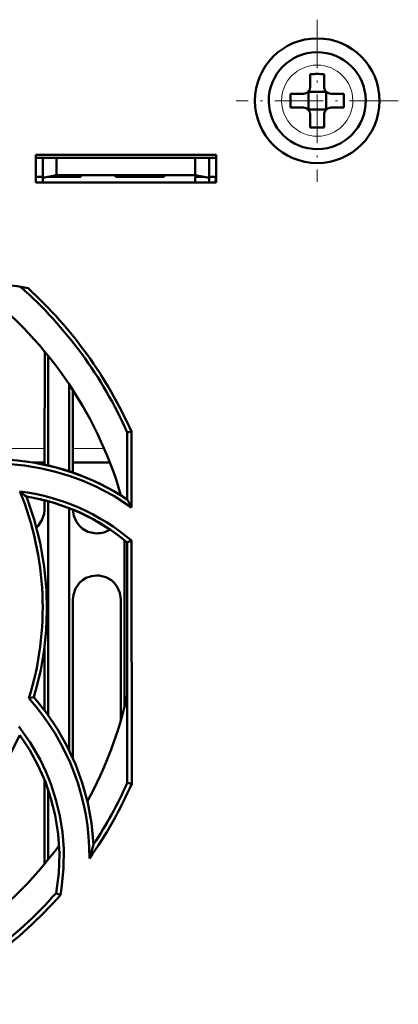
# Model space of a CAD drawing. Extents: x -1861 to 2179, y -1874 to 646.
# Tile 17 of 73: x -126 to -99, y -1581 to -1510. Entities that reach past the tile are written whole.
import ezdxf

# ---------------------------------------------------------------- set-up
doc = ezdxf.new("R2010")
doc.units = 0
doc.linetypes.add('DASHDOT', pattern=[18.5, 12, -3, 0.5, -3])

msp = doc.modelspace()

# ---------------------------------------------------------------- linework, layer by layer
at = {"color": 7, "linetype": 'DASHDOT', "lineweight": 18, "ltscale": 0.292499}
msp.add_line((-104.93, -1510.376), (-104.93, -1522.076), dxfattribs=at)
at = {"color": 7, "lineweight": 18}
for p, q in [((-104.954, -1513.655), (-104.93, -1513.655)), ((-107.502, -1516.25), (-107.502, -1516.226)), ((-102.359, -1516.202), (-102.359, -1516.226)), ((-104.907, -1518.797), (-104.93, -1518.797)), ((-124.6, -1541.343), (-127.588, -1541.343)), ((-120.307, -1541.343), (-122.57, -1541.343))]:
    msp.add_line(p, q, dxfattribs=at)
at = {"color": 7, "lineweight": 50}
for p, q in [((-105.43, -1514.304), (-105.43, -1515.226)), ((-104.43, -1515.226), (-104.43, -1514.304)), ((-105.566, -1515.59), (-105.577, -1515.579)), ((-105.566, -1515.59), (-105.566, -1516.861)), ((-104.295, -1515.59), (-105.566, -1515.59)), ((-104.284, -1515.579), (-104.295, -1515.59)), ((-104.295, -1515.59), (-104.295, -1516.861)), ((-106.852, -1515.726), (-105.93, -1515.726)), ((-103.008, -1515.726), (-103.93, -1515.726)), ((-106.852, -1516.726), (-105.93, -1516.726)), ((-105.566, -1516.861), (-105.577, -1516.872)), ((-105.566, -1516.861), (-104.295, -1516.861)), ((-104.295, -1516.861), (-104.284, -1516.872)), ((-103.008, -1516.726), (-103.93, -1516.726)), ((-105.43, -1517.226), (-105.43, -1518.148)), ((-104.43, -1517.226), (-104.43, -1518.148)), ((-125.235, -1522.131), (-125.235, -1520.131)), ((-125.235, -1520.131), (-112.235, -1520.131)), ((-125.235, -1520.343), (-112.235, -1520.343)), ((-124.735, -1520.343), (-124.735, -1521.79)), ((-123.735, -1521.613), (-123.735, -1520.343)), ((-113.735, -1520.343), (-113.735, -1521.613)), ((-112.735, -1520.343), (-112.735, -1521.79)), ((-112.235, -1520.131), (-112.235, -1522.131)), ((-125.235, -1521.731), (-124.735, -1521.731)), ((-124.735, -1521.79), (-123.735, -1521.613)), ((-124.735, -1522.131), (-124.735, -1521.79)), ((-123.735, -1521.731), (-124.399, -1521.731)), ((-123.735, -1521.613), (-113.735, -1521.613)), ((-121.985, -1521.731), (-123.735, -1521.731)), ((-121.985, -1521.614), (-121.985, -1521.731)), ((-121.985, -1521.614), (-121.985, -1521.731)), ((-121.985, -1521.614), (-121.985, -1521.731)), ((-121.985, -1521.731), (-121.985, -1521.614)), ((-121.985, -1521.614), (-121.985, -1521.731)), ((-119.485, -1521.731), (-119.485, -1521.614)), ((-117.735, -1521.731), (-119.485, -1521.731)), ((-115.985, -1521.731), (-117.735, -1521.731)), ((-115.985, -1521.614), (-115.985, -1521.731)), ((-115.985, -1521.614), (-115.985, -1521.731)), ((-115.985, -1521.614), (-115.985, -1521.731)), ((-115.985, -1521.614), (-115.985, -1521.731)), ((-115.985, -1521.614), (-115.985, -1521.731)), ((-115.985, -1521.614), (-115.985, -1521.731)), ((-115.985, -1521.614), (-115.985, -1521.731)), ((-113.735, -1521.613), (-112.735, -1521.79)), ((-113.071, -1521.731), (-113.735, -1521.731)), ((-113.735, -1521.731), (-113.735, -1522.131)), ((-112.735, -1521.731), (-112.235, -1521.731)), ((-112.735, -1521.79), (-112.735, -1522.131)), ((-112.261, -1522.131), (-112.256, -1521.731)), ((-112.235, -1522.131), (-125.235, -1522.131)), ((-124.6, -1542.507), (-124.596, -1534.338)), ((-124.335, -1534.658), (-124.335, -1542.572)), ((-122.835, -1536.7), (-122.835, -1542.979)), ((-122.572, -1537.1), (-122.569, -1543.068)), ((-118.635, -1540.177), (-118.339, -1540.114)), ((-118.635, -1545.016), (-118.635, -1540.177)), ((-118.339, -1540.114), (-118.334, -1545.586)), ((-125.487, -1542.343), (-124.6, -1542.343)), ((-122.57, -1542.343), (-119.898, -1542.343)), ((-119.101, -1544.718), (-119.101, -1544.69)), ((-124.602, -1545.731), (-124.601, -1545.077)), ((-124.335, -1545.149), (-124.335, -1560.61)), ((-122.835, -1545.645), (-122.835, -1563.113)), ((-118.835, -1547.964), (-118.835, -1559.999)), ((-118.635, -1548.129), (-118.332, -1547.988)), ((-118.635, -1565.484), (-118.635, -1548.129)), ((-118.332, -1547.988), (-118.316, -1565.552)), ((-122.565, -1552.231), (-122.56, -1563.7)), ((-119.109, -1560.997), (-119.105, -1552.231)), ((-124.608, -1560.241), (-124.606, -1555.617)), ((-125.734, -1559.371), (-125.383, -1559.294)), ((-124.613, -1571.344), (-124.61, -1565.262)), ((-124.335, -1566.012), (-124.335, -1571.003)), ((-118.316, -1565.552), (-118.635, -1565.484)), ((-123.768, -1573.429), (-123.463, -1573.578))]:
    msp.add_line(p, q, dxfattribs=at)
at = {"color": 7, "linetype": 'DASHDOT', "lineweight": 18, "ltscale": 0.2925}
msp.add_line((-99.08, -1516.226), (-110.78, -1516.226), dxfattribs=at)
at = {"color": 7, "linetype": 'DASHDOT', "lineweight": 18, "ltscale": 0.003525}
for p, q in [((-123.735, -1521.602), (-123.735, -1521.743)), ((-117.735, -1521.602), (-117.735, -1521.743))]:
    msp.add_line(p, q, dxfattribs=at)
at = {"color": 7, "lineweight": 50}
for points in [[(-118.334, -1545.586), (-119.607, -1544.764), (-120.946, -1544.062), (-121.882, -1543.655), (-122.841, -1543.303), (-123.811, -1543.011), (-124.794, -1542.776), (-126.043, -1542.566), (-127.31, -1542.449)], [(-125.913, -1544.81), (-125.351, -1546.472), (-124.924, -1548.156), (-124.631, -1549.857), (-124.47, -1551.568), (-124.435, -1553.008), (-124.491, -1554.445), (-124.64, -1555.88), (-124.885, -1557.315), (-125.111, -1558.307), (-125.383, -1559.294)], [(-125.192, -1547.035), (-125.076, -1546.92), (-124.799, -1546.513), (-124.637, -1546.054), (-124.602, -1545.731)], [(-122.568, -1545.752), (-122.493, -1546.206), (-122.3, -1546.641), (-122.115, -1546.896), (-121.889, -1547.109), (-121.474, -1547.343), (-121.013, -1547.454), (-120.835, -1547.463)], [(-120.835, -1550.5), (-121.227, -1550.544), (-121.599, -1550.675), (-121.863, -1550.835), (-122.093, -1551.043), (-122.369, -1551.45), (-122.53, -1551.909), (-122.565, -1552.231)], [(-119.105, -1552.231), (-119.176, -1551.766), (-119.372, -1551.32), (-119.556, -1551.066), (-119.783, -1550.853), (-120.197, -1550.62), (-120.658, -1550.508), (-120.835, -1550.5)], [(-125.383, -1559.294), (-124.471, -1560.424), (-123.666, -1561.609), (-122.969, -1562.845), (-122.374, -1564.132), (-121.883, -1565.466), (-121.485, -1566.91), (-121.211, -1568.393), (-121.066, -1569.912)], [(-126.473, -1561.399), (-125.645, -1562.565), (-124.934, -1563.796), (-124.52, -1564.664), (-124.16, -1565.557), (-123.79, -1566.696), (-123.51, -1567.859), (-123.323, -1569.04), (-123.228, -1570.232), (-123.238, -1571.662), (-123.383, -1573.089), (-123.463, -1573.578)], [(-126.4, -1562.024), (-127.177, -1563.597), (-128.066, -1565.09), (-129.061, -1566.5), (-130.158, -1567.823), (-131.151, -1568.866), (-132.207, -1569.842), (-133.327, -1570.752), (-134.514, -1571.593), (-135.375, -1572.135), (-136.265, -1572.64)], [(-123.768, -1573.429), (-123.585, -1572.003), (-123.54, -1570.588), (-123.629, -1569.189), (-123.848, -1567.812), (-124.151, -1566.597), (-124.551, -1565.412), (-125.057, -1564.255), (-125.675, -1563.118), (-126.4, -1562.024)]]:
    msp.add_lwpolyline(points, dxfattribs=at)
msp.add_circle((-104.93, -1516.226), 4.5, dxfattribs=at)
for centre, radius, start, end in [((-104.93, -1516.226), 3.5, 90.52938, 270.52938), ((-104.93, -1516.226), 3.5, 270.52938, 90.52938), ((-104.931, -1531.397), 17.101, 89.99781, 91.67329), ((-104.93, -1531.397), 17.101, 88.32671, 90.00219), ((-105.93, -1515.226), 0.5, 270, 360), ((-103.93, -1515.226), 0.5, 179.99999, 270), ((-89.759, -1516.225), 17.101, 178.32672, 180.00219), ((-89.723, -1516.226), 17.137, 179.99957, 181.67152), ((-120.102, -1516.225), 17.101, 359.99781, 1.67329), ((-120.138, -1516.226), 17.137, 358.32849, 0.00043), ((-105.93, -1517.226), 0.5, 0, 90), ((-103.93, -1517.226), 0.5, 90, 180.00001), ((-104.931, -1501.02), 17.135, 268.3286, 271.67286), ((-128.935, -1544.437), 15, 77.90128, 127.22039), ((-146.935, -1552.831), 29, 16.23148, 53.71121), ((-146.891, -1552.828), 31.254, 24.00404, 47.53937), ((-128.277, -1559.638), 17.515, 56.59784, 86.22962), ((-146.942, -1552.811), 22.199, 342.81091, 22.15283), ((-128.266, -1559.627), 15.302, 49.51878, 82.92735), ((-138.918, -1560.854), 20.652, 50.97048, 52.62485), ((-128.291, -1559.663), 15.043, 50.06547, 80.90483), ((-152.058, -1563.02), 37.964, 27.33765, 28.31004), ((-120.832, -1545.72), 1.743, 269.90621, 302.90756), ((-138.546, -1570.816), 17.18, 359.63043, 41.77454), ((-146.935, -1552.831), 29, 331.23465, 347.39627), ((-146.909, -1552.877), 31.277, 324.75262, 336.0942), ((-146.887, -1552.853), 30.947, 326.54988, 335.91186), ((-146.935, -1552.831), 29, 286.23149, 323.70534), ((-143.152, -1563.926), 22.883, 342.18481, 344.8371), ((-146.913, -1552.891), 31.27, 293.96803, 318.58204)]:
    msp.add_arc(centre, radius, start, end, dxfattribs=at)
at = {"color": 7, "lineweight": 18}
for start, end in [(90.52938, 180.00001), (0.52938, 90), (180.52938, 270), (270.52938, 360)]:
    msp.add_arc((-104.93, -1516.226), 2.571, start, end, dxfattribs=at)
at = {"color": 7, "lineweight": 50}
for centre, major_axis, ratio, start_param, end_param in [((-16936.205, -13851.643), (16814.283, 12317.137), 0.038133, 6.274987, 6.291384), ((-4361.283, -14147.804), (-4238.593, -12604.776), 0.035667, 3.132152, 3.151038), ((-3602.943, -9180.427), (-3480.899, -7634.46), 0.041511, 3.13011, 3.153077), ((-12446.706, 15237.747), (12318.095, -16815.592), 0.038131, 6.274988, 6.291384)]:
    msp.add_ellipse(centre, major_axis=major_axis, ratio=ratio, start_param=start_param, end_param=end_param, dxfattribs=at)

doc.saveas('drawing.dxf')
